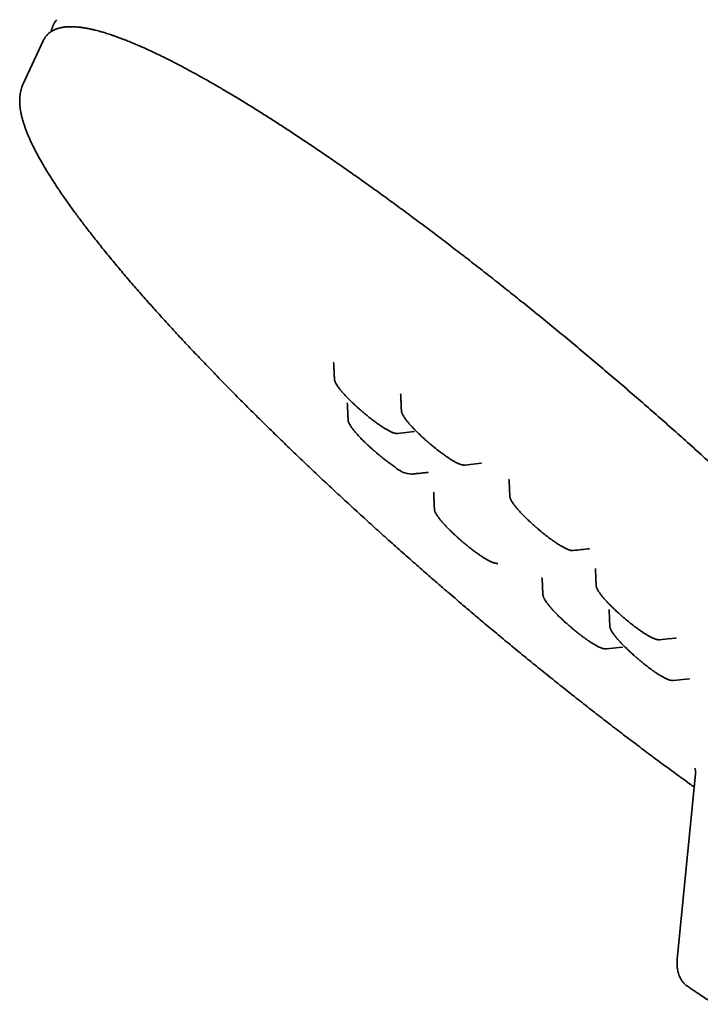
# Model space of a CAD drawing. Header units: millimetres. Extents: x 8 to 890, y 12 to 1884.
# Tile 11 of 26: x 680 to 726, y 661 to 727. Entities that reach past the tile are written whole.
import ezdxf

# ---------------------------------------------------------------- set-up
doc = ezdxf.new("R2010")
doc.units = ezdxf.units.MM

msp = doc.modelspace()

# ---------------------------------------------------------------- linework, layer by layer
at = {"color": 7, "linetype": 'Continuous', "lineweight": 35}
for p, q in [((682.72, 727.041), (682.709, 727.032)), ((681.803, 725.633), (680.456, 722.739)), ((681.807, 725.643), (681.803, 725.633)), ((680.456, 722.739), (680.455, 722.738)), ((701.266, 704.068), (701.265, 704.061)), ((705.805, 700.85), (705.805, 700.852)), ((705.575, 699.312), (706.663, 699.433)), ((710.063, 697.193), (711.149, 697.312)), ((713.073, 695.123), (713.073, 695.125)), ((708.02, 694.258), (708.019, 694.266)), ((718.811, 690.25), (718.81, 690.242)), ((715.235, 689.62), (715.281, 688.525)), ((715.238, 689.622), (715.238, 689.62)), ((718.857, 689.145), (718.857, 689.147)), ((719.728, 687.517), (719.726, 687.511)), ((719.774, 686.414), (719.773, 686.416)), ((719.538, 684.876), (720.621, 684.99)), ((723.108, 685.49), (723.106, 685.49)), ((724.189, 685.602), (724.193, 685.602)), ((724.026, 682.757), (725.11, 682.87)), ((725.104, 682.872), (725.108, 682.872)), ((725.521, 676.49), (724.291, 664.074)), ((724.975, 662.265), (724.98, 662.262))]:
    msp.add_line(p, q, dxfattribs=at)
at = {"color": 7, "linetype": 'Continuous', "lineweight": 35, "flags": 128}
msp.add_lwpolyline([(723.103, 685.486), (723.649, 685.543), (724.195, 685.601)], dxfattribs=at)
at = {"color": 7, "linetype": 'Continuous', "lineweight": 35}
msp.add_arc((706.588, 698.351), 1.77, 226.08521, 267.0927, dxfattribs=at)
for points, knots in [([(749.695, 667.255), (749.741, 667.287), (749.829, 667.351), (749.93, 667.448), (750.007, 667.531), (750.075, 667.617), (750.142, 667.717), (750.206, 667.834), (750.264, 667.969), (750.308, 668.101), (750.338, 668.225), (750.358, 668.334), (750.372, 668.438), (750.381, 668.541), (750.386, 668.652), (750.387, 668.773), (750.381, 668.912), (750.368, 669.067), (750.345, 669.239), (750.313, 669.422), (750.275, 669.594), (750.237, 669.749), (750.199, 669.884), (750.157, 670.025), (750.112, 670.167), (750.061, 670.313), (750.009, 670.459), (749.954, 670.602), (749.9, 670.736), (749.849, 670.859), (749.801, 670.972), (749.757, 671.073), (749.716, 671.162), (749.68, 671.24), (749.649, 671.308), (749.62, 671.369), (749.592, 671.429), (749.561, 671.492), (749.521, 671.575), (749.469, 671.68), (749.402, 671.811), (749.327, 671.956), (749.242, 672.116), (749.146, 672.292), (749.04, 672.482), (748.926, 672.683), (748.804, 672.892), (748.675, 673.109), (748.538, 673.334), (748.365, 673.612), (748.15, 673.949), (747.885, 674.352), (747.598, 674.776), (747.287, 675.224), (746.952, 675.695), (746.591, 676.189), (746.202, 676.709), (745.8, 677.236), (745.385, 677.769), (744.958, 678.306), (744.506, 678.865), (744.028, 679.446), (743.526, 680.046), (743, 680.665), (742.452, 681.301), (741.881, 681.952), (741.266, 682.645), (740.606, 683.376), (739.9, 684.148), (739.175, 684.929), (738.434, 685.717), (737.675, 686.513), (736.901, 687.315), (736.112, 688.123), (735.309, 688.936), (734.493, 689.753), (733.663, 690.574), (732.822, 691.398), (731.97, 692.224), (731.108, 693.051), (730.236, 693.88), (729.355, 694.708), (728.425, 695.575), (727.443, 696.48), (726.411, 697.423), (725.372, 698.361), (724.327, 699.295), (723.277, 700.224), (722.224, 701.147), (721.168, 702.062), (720.111, 702.97), (719.053, 703.869), (717.993, 704.76), (716.929, 705.646), (715.859, 706.528), (714.784, 707.405), (713.75, 708.239), (712.758, 709.031), (711.81, 709.781), (710.861, 710.525), (709.911, 711.261), (708.963, 711.99), (708.016, 712.709), (707.071, 713.418), (706.13, 714.117), (705.193, 714.805), (704.261, 715.481), (703.336, 716.145), (702.417, 716.795), (701.505, 717.43), (700.603, 718.051), (699.71, 718.656), (698.859, 719.224), (698.049, 719.756), (697.279, 720.255), (696.519, 720.738), (695.771, 721.206), (695.039, 721.654), (694.325, 722.085), (693.628, 722.495), (692.945, 722.889), (692.295, 723.255), (691.685, 723.59), (691.119, 723.893), (690.587, 724.17), (690.088, 724.423), (689.619, 724.654), (689.189, 724.86), (688.794, 725.043), (688.433, 725.206), (688.094, 725.354), (687.779, 725.487), (687.485, 725.607), (687.212, 725.715), (686.958, 725.811), (686.724, 725.897), (686.507, 725.973), (686.309, 726.04), (686.128, 726.099), (685.964, 726.151), (685.812, 726.196), (685.591, 726.26), (685.407, 726.31), (685.249, 726.349), (685.184, 726.364), (685.105, 726.383), (685.017, 726.403), (684.922, 726.423), (684.82, 726.444), (684.71, 726.465), (684.595, 726.485), (684.482, 726.503), (684.373, 726.519), (684.242, 726.536), (684.095, 726.551), (683.935, 726.563), (683.787, 726.57), (683.652, 726.572), (683.528, 726.57), (683.418, 726.565), (683.318, 726.557), (683.225, 726.547), (683.137, 726.535), (683.054, 726.521), (682.983, 726.506), (682.922, 726.492), (682.864, 726.477), (682.804, 726.46), (682.739, 726.44), (682.671, 726.416), (682.6, 726.387), (682.53, 726.356), (682.463, 726.322), (682.375, 726.274), (682.273, 726.206), (682.16, 726.116), (682.075, 726.034), (682.013, 725.963), (681.963, 725.9), (681.91, 725.826), (681.854, 725.737), (681.82, 725.669), (681.803, 725.633)], [0, 0, 0, 0, 0.004705, 0.009207, 0.013513, 0.0177, 0.021797, 0.027027, 0.032147, 0.037191, 0.040972, 0.044504, 0.047759, 0.050894, 0.054287, 0.057954, 0.061888, 0.066466, 0.071212, 0.076127, 0.081209, 0.084489, 0.087836, 0.091249, 0.094687, 0.097947, 0.101406, 0.104603, 0.107538, 0.110212, 0.112623, 0.114749, 0.116621, 0.118255, 0.119652, 0.120828, 0.122018, 0.123303, 0.124682, 0.12704, 0.12963, 0.132454, 0.135511, 0.138871, 0.142455, 0.14614, 0.149902, 0.153741, 0.157657, 0.161649, 0.168041, 0.174621, 0.181389, 0.188344, 0.195487, 0.202817, 0.210335, 0.218041, 0.225177, 0.232467, 0.23991, 0.247508, 0.255258, 0.263021, 0.270931, 0.278916, 0.286883, 0.295913, 0.304919, 0.313901, 0.322858, 0.331791, 0.3407, 0.349584, 0.358445, 0.367281, 0.376093, 0.38488, 0.393644, 0.402383, 0.411098, 0.419788, 0.428455, 0.43833, 0.448173, 0.457985, 0.467765, 0.477514, 0.487231, 0.496916, 0.50657, 0.516192, 0.52579, 0.535424, 0.545108, 0.554843, 0.564628, 0.573232, 0.581875, 0.590556, 0.599276, 0.608035, 0.616833, 0.62567, 0.634545, 0.643459, 0.652412, 0.661404, 0.670435, 0.679504, 0.688613, 0.69776, 0.706946, 0.71521, 0.723505, 0.731831, 0.740189, 0.748578, 0.756847, 0.765147, 0.773477, 0.781809, 0.789508, 0.796942, 0.804111, 0.811016, 0.817657, 0.824033, 0.829802, 0.835336, 0.840635, 0.845699, 0.850527, 0.85512, 0.859478, 0.8636, 0.867488, 0.871139, 0.874497, 0.877628, 0.880531, 0.883322, 0.890688, 0.891765, 0.893127, 0.894777, 0.896712, 0.89869, 0.900898, 0.903335, 0.905976, 0.908587, 0.911117, 0.913566, 0.917844, 0.921849, 0.925579, 0.929273, 0.932652, 0.935717, 0.938541, 0.941227, 0.943933, 0.946483, 0.948876, 0.950646, 0.952409, 0.954446, 0.956514, 0.958816, 0.961298, 0.963809, 0.966339, 0.968888, 0.974049, 0.97935, 0.984804, 0.987446, 0.990269, 0.993302, 0.996546, 1, 1, 1, 1]), ([(682.699, 727.034), (682.688, 727.02), (682.659, 726.986), (682.619, 726.93), (682.579, 726.87), (682.546, 726.816), (682.52, 726.769), (682.498, 726.728), (682.482, 726.694), (682.468, 726.665), (682.452, 726.63), (682.434, 726.585), (682.412, 726.528), (682.391, 726.467), (682.373, 726.408), (682.358, 726.354), (682.346, 726.308), (682.338, 726.271), (682.334, 726.25), (682.332, 726.243)], [0, 0, 0, 0, 0.0649085, 0.1572333, 0.2395548, 0.311871, 0.3741807, 0.4256377, 0.4674425, 0.5005701, 0.5335196, 0.5968275, 0.665864, 0.7406271, 0.8151086, 0.8746759, 0.9276723, 0.9743107, 1, 1, 1, 1]), ([(680.456, 722.737), (680.444, 722.711), (680.408, 722.636), (680.361, 722.507), (680.313, 722.349), (680.275, 722.183), (680.247, 722.007), (680.23, 721.823), (680.223, 721.636), (680.228, 721.446), (680.241, 721.257), (680.264, 721.061), (680.297, 720.859), (680.34, 720.652), (680.391, 720.441), (680.451, 720.226), (680.52, 720.007), (680.597, 719.784), (680.681, 719.558), (680.773, 719.329), (680.873, 719.096), (680.98, 718.859), (681.094, 718.619), (681.216, 718.374), (681.344, 718.126), (681.48, 717.873), (681.622, 717.616), (681.772, 717.356), (681.928, 717.09), (682.091, 716.821), (682.261, 716.547), (682.438, 716.269), (682.621, 715.987), (682.811, 715.701), (683.008, 715.41), (683.211, 715.115), (683.421, 714.815), (683.638, 714.512), (683.861, 714.204), (684.09, 713.892), (684.326, 713.577), (684.568, 713.257), (684.817, 712.933), (685.081, 712.592), (685.352, 712.248), (685.64, 711.886), (685.935, 711.521), (686.248, 711.138), (686.568, 710.75), (686.895, 710.358), (687.229, 709.962), (687.57, 709.562), (687.918, 709.158), (688.273, 708.751), (688.635, 708.339), (689.003, 707.924), (689.377, 707.506), (689.758, 707.083), (690.146, 706.658), (690.54, 706.229), (690.939, 705.797), (691.345, 705.361), (691.757, 704.923), (692.175, 704.481), (692.599, 704.037), (693.029, 703.59), (693.464, 703.14), (693.905, 702.687), (694.352, 702.232), (694.804, 701.775), (695.261, 701.314), (695.724, 700.852), (696.176, 700.403), (696.632, 699.953), (697.076, 699.517), (697.524, 699.08), (697.96, 698.657), (698.399, 698.234), (698.841, 697.81), (699.286, 697.385), (699.734, 696.959), (700.185, 696.533), (700.639, 696.106), (701.096, 695.679), (701.555, 695.252), (702.017, 694.824), (702.481, 694.397), (702.947, 693.97), (703.415, 693.543), (703.885, 693.116), (704.356, 692.691), (704.829, 692.266), (705.302, 691.843), (705.775, 691.422), (706.246, 691.005), (706.714, 690.592), (707.173, 690.19), (707.609, 689.808), (707.988, 689.479), (708.324, 689.187), (708.65, 688.906), (708.881, 688.707), (709.005, 688.6)], [0, 0, 0, 0, 0.00449, 0.01285, 0.021491, 0.030467, 0.039832, 0.049638, 0.059926, 0.069522, 0.079408, 0.089534, 0.099839, 0.110261, 0.120748, 0.131255, 0.141745, 0.152204, 0.162623, 0.172999, 0.183332, 0.193622, 0.203872, 0.214085, 0.224262, 0.234408, 0.244525, 0.254616, 0.264682, 0.274726, 0.284751, 0.294757, 0.304747, 0.314722, 0.324683, 0.334631, 0.344569, 0.354495, 0.364412, 0.37432, 0.38422, 0.394113, 0.403998, 0.413878, 0.424871, 0.434738, 0.445701, 0.456679, 0.467645, 0.478598, 0.489539, 0.50047, 0.511391, 0.522304, 0.533208, 0.544106, 0.554998, 0.565884, 0.576766, 0.587644, 0.598519, 0.609392, 0.620263, 0.631134, 0.642005, 0.652877, 0.663751, 0.674628, 0.685509, 0.696396, 0.707288, 0.718188, 0.729096, 0.738887, 0.749786, 0.759574, 0.76936, 0.779144, 0.788927, 0.798707, 0.808485, 0.81826, 0.828032, 0.8378, 0.847565, 0.857325, 0.86708, 0.876828, 0.886567, 0.896297, 0.906013, 0.915711, 0.925385, 0.935022, 0.944605, 0.954096, 0.963416, 0.972357, 0.98045, 0.986198, 0.992575, 1, 1, 1, 1]), ([(701.265, 704.061), (701.27, 703.959), (701.279, 703.767), (701.293, 703.479), (701.305, 703.214), (701.312, 703.044), (701.316, 702.964)], [0, 0, 0, 0, 0.28843, 0.549572, 0.785963, 1, 1, 1, 1]), ([(701.316, 702.97), (701.317, 702.957), (701.319, 702.92), (701.332, 702.861), (701.355, 702.789), (701.388, 702.713), (701.428, 702.637), (701.473, 702.562), (701.523, 702.484), (701.58, 702.404), (701.642, 702.321), (701.71, 702.235), (701.784, 702.146), (701.862, 702.055), (701.946, 701.96), (702.035, 701.864), (702.128, 701.765), (702.225, 701.665), (702.325, 701.563), (702.429, 701.461), (702.536, 701.358), (702.643, 701.257), (702.749, 701.158), (702.831, 701.084), (702.878, 701.042), (702.89, 701.031)], [0, 0, 0, 0, 0.021225, 0.059997, 0.107518, 0.161496, 0.210682, 0.258887, 0.306679, 0.354054, 0.401061, 0.44776, 0.494208, 0.540447, 0.586508, 0.632407, 0.67815, 0.723726, 0.769108, 0.814235, 0.858991, 0.903131, 0.946078, 0.986103, 1, 1, 1, 1]), ([(705.757, 701.951), (705.756, 701.951), (705.755, 701.952), (705.755, 701.947), (705.755, 701.942)], [0, 0, 0, 0, 0.208621, 1, 1, 1, 1]), ([(705.755, 701.943), (705.76, 701.842), (705.769, 701.649), (705.782, 701.361), (705.794, 701.096), (705.801, 700.926), (705.805, 700.845)], [0, 0, 0, 0, 0.288052, 0.549104, 0.785641, 1, 1, 1, 1]), ([(702.183, 701.338), (702.182, 701.338), (702.181, 701.34), (702.181, 701.335), (702.181, 701.331)], [0, 0, 0, 0, 0.0808121, 1, 1, 1, 1]), ([(702.181, 701.331), (702.185, 701.262), (702.191, 701.13), (702.2, 700.932), (702.21, 700.716), (702.221, 700.484), (702.228, 700.314), (702.232, 700.234)], [0, 0, 0, 0, 0.195558, 0.378555, 0.549778, 0.786097, 1, 1, 1, 1]), ([(702.89, 701.031), (702.913, 701.01), (702.955, 700.973), (703.01, 700.924), (703.051, 700.888), (703.08, 700.863), (703.112, 700.835), (703.135, 700.815), (703.151, 700.802)], [0, 0, 0, 0, 0.274068, 0.486231, 0.636549, 0.742945, 0.818215, 1, 1, 1, 1]), ([(705.805, 700.85), (705.807, 700.829), (705.811, 700.787), (705.826, 700.725), (705.845, 700.671), (705.864, 700.625), (705.881, 700.588), (705.9, 700.551), (705.924, 700.506), (705.958, 700.449), (706.004, 700.377), (706.061, 700.295), (706.108, 700.234), (706.132, 700.203)], [0, 0, 0, 0, 0.104219, 0.203287, 0.287311, 0.356614, 0.412933, 0.47038, 0.545395, 0.637853, 0.747609, 0.874491, 1, 1, 1, 1]), ([(702.232, 700.243), (702.233, 700.229), (702.235, 700.191), (702.248, 700.131), (702.271, 700.059), (702.304, 699.983), (702.344, 699.907), (702.388, 699.832), (702.439, 699.754), (702.496, 699.674), (702.558, 699.591), (702.626, 699.505), (702.7, 699.416), (702.778, 699.325), (702.862, 699.23), (702.951, 699.134), (703.043, 699.035), (703.141, 698.935), (703.241, 698.833), (703.345, 698.731), (703.451, 698.628), (703.559, 698.527), (703.665, 698.428), (703.764, 698.339), (703.847, 698.264), (703.911, 698.208), (703.956, 698.168), (703.989, 698.139), (704.024, 698.109), (704.049, 698.087), (704.067, 698.071)], [0, 0, 0, 0, 0.020749, 0.05595, 0.099094, 0.148101, 0.192757, 0.236522, 0.279912, 0.322924, 0.365601, 0.407999, 0.450169, 0.49215, 0.533968, 0.57564, 0.617169, 0.658548, 0.69975, 0.740721, 0.781354, 0.821429, 0.860421, 0.89676, 0.926837, 0.948209, 0.963358, 0.974083, 0.981672, 1, 1, 1, 1]), ([(703.151, 700.802), (703.17, 700.785), (703.204, 700.756), (703.263, 700.706), (703.332, 700.648), (703.415, 700.579), (703.507, 700.504), (703.605, 700.425), (703.707, 700.344), (703.812, 700.262), (703.918, 700.181), (704.025, 700.101), (704.131, 700.024), (704.237, 699.949), (704.34, 699.876), (704.442, 699.808), (704.541, 699.742), (704.637, 699.681), (704.73, 699.624), (704.819, 699.571), (704.906, 699.523), (704.988, 699.479), (705.068, 699.44), (705.144, 699.405), (705.218, 699.375), (705.29, 699.35), (705.362, 699.329), (705.432, 699.315), (705.499, 699.309), (705.546, 699.309), (705.569, 699.312), (705.572, 699.312)], [0, 0, 0, 0, 0.019425, 0.035221, 0.060536, 0.088887, 0.120373, 0.153887, 0.188886, 0.224956, 0.261813, 0.299251, 0.33712, 0.375309, 0.413731, 0.452324, 0.491039, 0.529841, 0.568708, 0.60763, 0.646614, 0.685685, 0.724896, 0.764344, 0.80418, 0.844623, 0.885865, 0.927328, 0.964617, 0.996048, 1, 1, 1, 1]), ([(706.132, 700.202), (706.166, 700.159), (706.234, 700.072), (706.35, 699.936), (706.466, 699.807), (706.574, 699.691), (706.694, 699.566), (706.837, 699.422), (707.013, 699.25), (707.19, 699.084), (707.364, 698.926), (707.535, 698.773), (707.726, 698.609), (707.912, 698.453), (708.089, 698.31), (708.252, 698.182), (708.422, 698.051), (708.597, 697.922), (708.77, 697.798), (708.88, 697.724), (708.933, 697.688)], [0, 0, 0, 0, 0.060531, 0.120039, 0.172459, 0.217823, 0.256162, 0.315865, 0.378479, 0.444008, 0.495081, 0.548641, 0.608352, 0.674644, 0.722515, 0.773322, 0.827071, 0.883766, 0.943413, 1, 1, 1, 1]), ([(706.661, 699.433), (706.666, 699.434), (706.674, 699.434), (706.674, 699.436), (706.675, 699.436)], [0, 0, 0, 0, 0.620021, 1, 1, 1, 1]), ([(704.067, 698.071), (704.086, 698.055), (704.12, 698.026), (704.18, 697.976), (704.248, 697.918), (704.331, 697.849), (704.423, 697.774), (704.521, 697.695), (704.623, 697.614), (704.728, 697.532), (704.835, 697.451), (704.941, 697.371), (705.047, 697.294), (705.153, 697.218), (705.256, 697.146), (705.326, 697.099), (705.36, 697.077), (705.361, 697.076)], [0, 0, 0, 0, 0.0428158, 0.077631, 0.1334279, 0.1959165, 0.2653148, 0.339183, 0.4163219, 0.4958238, 0.5770598, 0.6595771, 0.7430445, 0.8272148, 0.9119016, 0.9969634, 1, 1, 1, 1]), ([(708.933, 697.688), (708.998, 697.645), (709.129, 697.559), (709.305, 697.454), (709.46, 697.369), (709.579, 697.31), (709.67, 697.271), (709.74, 697.244), (709.794, 697.227), (709.839, 697.214), (709.882, 697.204), (709.936, 697.195), (710, 697.189), (710.044, 697.192), (710.067, 697.194)], [0, 0, 0, 0, 0.139106, 0.279787, 0.409452, 0.525001, 0.601812, 0.671757, 0.736915, 0.767762, 0.808501, 0.860639, 0.924403, 1, 1, 1, 1]), ([(711.151, 697.312), (711.156, 697.313), (711.165, 697.314), (711.166, 697.315), (711.166, 697.315)], [0, 0, 0, 0, 0.604733, 1, 1, 1, 1]), ([(706.491, 696.582), (706.569, 696.591), (706.736, 696.609), (706.964, 696.635), (707.178, 696.658), (707.376, 696.679), (707.508, 696.693), (707.576, 696.701)], [0, 0, 0, 0, 0.209617, 0.443896, 0.615483, 0.800501, 1, 1, 1, 1]), ([(707.575, 696.701), (707.578, 696.701), (707.585, 696.702), (707.589, 696.703), (707.588, 696.704), (707.588, 696.704)], [0, 0, 0, 0, 0.520913, 0.973586, 1, 1, 1, 1]), ([(713.023, 696.233), (713.023, 696.233), (713.021, 696.234), (713.022, 696.225), (713.022, 696.219)], [0, 0, 0, 0, 0.2516378, 1, 1, 1, 1]), ([(713.022, 696.22), (713.03, 696.038), (713.046, 695.674), (713.061, 695.31), (713.069, 695.128)], [0, 0, 0, 0, 0.499997, 1, 1, 1, 1]), ([(707.968, 695.359), (707.968, 695.359), (707.966, 695.361), (707.967, 695.357), (707.967, 695.352)], [0, 0, 0, 0, 0.050391, 1, 1, 1, 1]), ([(707.967, 695.352), (707.972, 695.251), (707.98, 695.058), (707.994, 694.772), (708.005, 694.509), (708.013, 694.34), (708.016, 694.26)], [0, 0, 0, 0, 0.289233, 0.551017, 0.787322, 1, 1, 1, 1]), ([(713.07, 695.123), (713.072, 695.105), (713.075, 695.064), (713.09, 694.999), (713.116, 694.926), (713.15, 694.85), (713.191, 694.774), (713.238, 694.699), (713.29, 694.621), (713.348, 694.54), (713.411, 694.456), (713.481, 694.369), (713.555, 694.28), (713.635, 694.188), (713.72, 694.093), (713.81, 693.996), (713.904, 693.897), (714.002, 693.796), (714.103, 693.694), (714.208, 693.592), (714.314, 693.489), (714.422, 693.388), (714.529, 693.289), (714.627, 693.201), (714.707, 693.129), (714.764, 693.078), (714.805, 693.043), (714.834, 693.017), (714.866, 692.99), (714.889, 692.97), (714.905, 692.956)], [0, 0, 0, 0, 0.026237, 0.063154, 0.108414, 0.156864, 0.201091, 0.244884, 0.288286, 0.331316, 0.374022, 0.416462, 0.458684, 0.500722, 0.542603, 0.584339, 0.625931, 0.667368, 0.708618, 0.749618, 0.790243, 0.830224, 0.868903, 0.906971, 0.934101, 0.953361, 0.967007, 0.976665, 0.983498, 1, 1, 1, 1]), ([(708.017, 694.258), (708.018, 694.246), (708.02, 694.21), (708.033, 694.152), (708.056, 694.079), (708.088, 694.004), (708.128, 693.927), (708.173, 693.852), (708.224, 693.775), (708.28, 693.695), (708.343, 693.611), (708.411, 693.525), (708.484, 693.437), (708.563, 693.345), (708.647, 693.251), (708.735, 693.154), (708.828, 693.056), (708.925, 692.955), (709.026, 692.854), (709.13, 692.751), (709.236, 692.649), (709.343, 692.547), (709.45, 692.449), (709.548, 692.359), (709.632, 692.284), (709.695, 692.228), (709.741, 692.188), (709.773, 692.16), (709.809, 692.129), (709.834, 692.107), (709.852, 692.092)], [0, 0, 0, 0, 0.018445, 0.053729, 0.096975, 0.146097, 0.190858, 0.234726, 0.278218, 0.321331, 0.364109, 0.406606, 0.448876, 0.490955, 0.532872, 0.574642, 0.616269, 0.657745, 0.699043, 0.740111, 0.78084, 0.821009, 0.860093, 0.896517, 0.926665, 0.948087, 0.963272, 0.974022, 0.981628, 1, 1, 1, 1]), ([(714.905, 692.956), (714.924, 692.94), (714.958, 692.911), (715.017, 692.86), (715.085, 692.803), (715.169, 692.734), (715.261, 692.658), (715.359, 692.579), (715.461, 692.498), (715.566, 692.417), (715.672, 692.336), (715.779, 692.256), (715.885, 692.178), (715.99, 692.103), (716.094, 692.031), (716.196, 691.962), (716.295, 691.897), (716.391, 691.836), (716.484, 691.779), (716.573, 691.726), (716.66, 691.678), (716.742, 691.634), (716.822, 691.595), (716.898, 691.56), (716.972, 691.53), (717.044, 691.504), (717.116, 691.484), (717.186, 691.47), (717.253, 691.463), (717.299, 691.464), (717.323, 691.466), (717.325, 691.467)], [0, 0, 0, 0, 0.019435, 0.035238, 0.060566, 0.088931, 0.120432, 0.153963, 0.188978, 0.225066, 0.261941, 0.299397, 0.337285, 0.375492, 0.413934, 0.452545, 0.491279, 0.5301, 0.568986, 0.607927, 0.64693, 0.68602, 0.725251, 0.764718, 0.804573, 0.845036, 0.886298, 0.927782, 0.965089, 0.996535, 1, 1, 1, 1]), ([(709.852, 692.092), (709.871, 692.076), (709.905, 692.046), (709.964, 691.996), (710.032, 691.939), (710.116, 691.869), (710.208, 691.794), (710.306, 691.715), (710.408, 691.634), (710.513, 691.552), (710.619, 691.471), (710.726, 691.392), (710.832, 691.314), (710.937, 691.239), (711.041, 691.167), (711.142, 691.098), (711.241, 691.033), (711.337, 690.971), (711.43, 690.914), (711.52, 690.862), (711.606, 690.813), (711.689, 690.769), (711.768, 690.73), (711.845, 690.695), (711.919, 690.665), (711.991, 690.64), (712.063, 690.619), (712.133, 690.605), (712.199, 690.599), (712.246, 690.599), (712.269, 690.602), (712.272, 690.602)], [0, 0, 0, 0, 0.019435, 0.035239, 0.060566, 0.088931, 0.120433, 0.153964, 0.188979, 0.225067, 0.261942, 0.299399, 0.337287, 0.375494, 0.413935, 0.452547, 0.49128, 0.530101, 0.568987, 0.607928, 0.64693, 0.686019, 0.72525, 0.764715, 0.804569, 0.84503, 0.88629, 0.927772, 0.965082, 0.99653, 1, 1, 1, 1]), ([(717.326, 691.466), (717.507, 691.486), (717.868, 691.524), (718.231, 691.563), (718.412, 691.582)], [0, 0, 0, 0, 0.5, 1, 1, 1, 1]), ([(715.236, 689.634), (715.235, 689.634), (715.234, 689.636), (715.234, 689.631), (715.234, 689.627)], [0, 0, 0, 0, 0.0845832, 1, 1, 1, 1]), ([(718.81, 690.244), (718.817, 690.061), (718.832, 689.696), (718.847, 689.332), (718.854, 689.149)], [0, 0, 0, 0, 0.5, 1, 1, 1, 1]), ([(718.855, 689.145), (718.856, 689.127), (718.859, 689.084), (718.875, 689.019), (718.9, 688.946), (718.935, 688.87), (718.976, 688.794), (719.022, 688.719), (719.074, 688.641), (719.132, 688.56), (719.196, 688.476), (719.265, 688.39), (719.34, 688.3), (719.42, 688.208), (719.505, 688.113), (719.594, 688.016), (719.688, 687.917), (719.786, 687.816), (719.888, 687.714), (719.992, 687.612), (720.099, 687.509), (720.206, 687.408), (720.314, 687.309), (720.411, 687.221), (720.492, 687.149), (720.549, 687.099), (720.59, 687.063), (720.619, 687.037), (720.651, 687.01), (720.674, 686.99), (720.69, 686.976)], [0, 0, 0, 0, 0.0270628, 0.0639529, 0.109179, 0.1575861, 0.2017756, 0.245532, 0.2888974, 0.3318913, 0.3745625, 0.416967, 0.459153, 0.5011568, 0.5430027, 0.5847037, 0.6262614, 0.6676637, 0.7088795, 0.7498454, 0.7904356, 0.8303831, 0.8690288, 0.9070608, 0.9341649, 0.9534061, 0.9670385, 0.9766876, 0.9835139, 1, 1, 1, 1]), ([(709.005, 688.6), (709.18, 688.45), (709.426, 688.238), (709.793, 687.925), (710.108, 687.656), (710.486, 687.336), (710.884, 686.999), (711.302, 686.647), (711.734, 686.285), (712.178, 685.914), (712.631, 685.537), (713.091, 685.156), (713.557, 684.772), (714.028, 684.386), (714.503, 683.999), (714.981, 683.61), (715.461, 683.222), (715.944, 682.834), (716.428, 682.446), (716.914, 682.059), (717.401, 681.674), (717.888, 681.29), (718.376, 680.907), (718.864, 680.527), (719.351, 680.149), (719.838, 679.773), (720.325, 679.4), (720.811, 679.029), (721.296, 678.661), (721.78, 678.296), (722.262, 677.934), (722.743, 677.576), (723.223, 677.22), (723.701, 676.869), (724.176, 676.521), (724.65, 676.176), (725.069, 675.873), (725.33, 675.686), (725.434, 675.611)], [0, 0, 0, 0, 0.031679, 0.044675, 0.066235, 0.088655, 0.112731, 0.137878, 0.16386, 0.190491, 0.217635, 0.245195, 0.273095, 0.301277, 0.329698, 0.358321, 0.387117, 0.416064, 0.445141, 0.474332, 0.503625, 0.533006, 0.562467, 0.591999, 0.621594, 0.651246, 0.680949, 0.710698, 0.740489, 0.770318, 0.800181, 0.830075, 0.859997, 0.889945, 0.919915, 0.949907, 0.979918, 1, 1, 1, 1]), ([(715.282, 688.53), (715.283, 688.51), (715.287, 688.47), (715.302, 688.41), (715.32, 688.355), (715.339, 688.31), (715.356, 688.272), (715.375, 688.235), (715.4, 688.19), (715.434, 688.132), (715.48, 688.06), (715.537, 687.978), (715.584, 687.917), (715.607, 687.886)], [0, 0, 0, 0, 0.096412, 0.195926, 0.280585, 0.350711, 0.408032, 0.466349, 0.542229, 0.635548, 0.746159, 0.873892, 1, 1, 1, 1]), ([(715.605, 687.888), (715.606, 687.887), (715.628, 687.858), (715.676, 687.799), (715.749, 687.71), (715.827, 687.618), (715.911, 687.524), (716, 687.428), (716.093, 687.329), (716.19, 687.229), (716.29, 687.127), (716.394, 687.025), (716.501, 686.922), (716.608, 686.821), (716.714, 686.722), (716.813, 686.633), (716.896, 686.558), (716.96, 686.501), (717.005, 686.461), (717.038, 686.433), (717.073, 686.402), (717.098, 686.381), (717.116, 686.365)], [0, 0, 0, 0, 0.003363, 0.069973, 0.136225, 0.202179, 0.267878, 0.333347, 0.398592, 0.463601, 0.528331, 0.592699, 0.656536, 0.719495, 0.780752, 0.837838, 0.885081, 0.91865, 0.942446, 0.959292, 0.971211, 1, 1, 1, 1]), ([(719.726, 687.512), (719.733, 687.33), (719.748, 686.966), (719.763, 686.601), (719.77, 686.419)], [0, 0, 0, 0, 0.5, 1, 1, 1, 1]), ([(720.69, 686.976), (720.709, 686.96), (720.743, 686.931), (720.802, 686.881), (720.87, 686.823), (720.954, 686.754), (721.046, 686.679), (721.144, 686.6), (721.246, 686.519), (721.351, 686.437), (721.457, 686.356), (721.564, 686.276), (721.67, 686.199), (721.775, 686.123), (721.879, 686.051), (721.948, 686.004), (721.981, 685.982), (721.982, 685.981)], [0, 0, 0, 0, 0.042846, 0.077686, 0.133523, 0.196056, 0.265505, 0.339426, 0.41662, 0.496179, 0.577474, 0.660051, 0.743578, 0.827809, 0.912557, 0.997681, 1, 1, 1, 1]), ([(717.116, 686.365), (717.135, 686.349), (717.169, 686.32), (717.229, 686.269), (717.297, 686.212), (717.38, 686.143), (717.472, 686.068), (717.57, 685.989), (717.673, 685.908), (717.777, 685.826), (717.884, 685.745), (717.99, 685.665), (718.096, 685.588), (718.202, 685.512), (718.305, 685.44), (718.374, 685.393), (718.408, 685.371), (718.41, 685.37)], [0, 0, 0, 0, 0.042823, 0.077645, 0.133452, 0.195952, 0.265364, 0.339245, 0.416399, 0.495915, 0.577166, 0.659699, 0.743182, 0.827368, 0.91207, 0.997147, 1, 1, 1, 1]), ([(719.771, 686.414), (719.772, 686.396), (719.775, 686.354), (719.791, 686.289), (719.816, 686.216), (719.851, 686.14), (719.892, 686.064), (719.938, 685.989), (719.99, 685.911), (720.048, 685.83), (720.112, 685.746), (720.181, 685.66), (720.256, 685.57), (720.336, 685.478), (720.421, 685.383), (720.51, 685.286), (720.604, 685.187), (720.702, 685.086), (720.804, 684.984), (720.908, 684.882), (721.015, 684.779), (721.122, 684.678), (721.23, 684.579), (721.303, 684.512), (721.341, 684.478), (721.343, 684.477)], [0, 0, 0, 0, 0.029491, 0.070084, 0.119851, 0.173127, 0.221758, 0.269913, 0.317637, 0.364952, 0.411912, 0.458579, 0.505005, 0.551231, 0.597282, 0.643175, 0.688909, 0.734473, 0.779831, 0.824915, 0.869585, 0.913548, 0.956079, 0.99794, 1, 1, 1, 1]), ([(721.982, 685.981), (722.015, 685.96), (722.08, 685.916), (722.175, 685.856), (722.268, 685.799), (722.358, 685.746), (722.444, 685.698), (722.527, 685.654), (722.606, 685.615), (722.683, 685.58), (722.757, 685.55), (722.829, 685.524), (722.9, 685.504), (722.97, 685.49), (723.037, 685.484), (723.083, 685.484), (723.105, 685.486), (723.106, 685.487)], [0, 0, 0, 0, 0.0690629, 0.140333, 0.2117221, 0.2832128, 0.3548161, 0.4265793, 0.4986011, 0.5710553, 0.644222, 0.7185033, 0.7942506, 0.8704076, 0.9389032, 0.9966371, 1, 1, 1, 1]), ([(718.409, 685.37), (718.474, 685.328), (718.604, 685.242), (718.779, 685.138), (718.933, 685.053), (719.065, 684.988), (719.178, 684.94), (719.261, 684.911), (719.326, 684.894), (719.385, 684.881), (719.461, 684.871), (719.512, 684.874), (719.541, 684.876)], [0, 0, 0, 0, 0.138952, 0.278598, 0.4068, 0.522559, 0.637342, 0.738458, 0.778491, 0.834502, 0.908204, 1, 1, 1, 1]), ([(720.62, 684.989), (720.625, 684.99), (720.632, 684.991), (720.632, 684.992), (720.632, 684.992)], [0, 0, 0, 0, 0.6658989, 1, 1, 1, 1]), ([(724.195, 685.601), (724.2, 685.601), (724.207, 685.602), (724.207, 685.603), (724.207, 685.604)], [0, 0, 0, 0, 0.633101, 1, 1, 1, 1]), ([(721.343, 684.477), (721.36, 684.462), (721.397, 684.429), (721.449, 684.383), (721.495, 684.343), (721.527, 684.314), (721.562, 684.284), (721.588, 684.262), (721.605, 684.246)], [0, 0, 0, 0, 0.195087, 0.430212, 0.596877, 0.714871, 0.798357, 1, 1, 1, 1]), ([(721.605, 684.246), (721.624, 684.23), (721.659, 684.201), (721.718, 684.151), (721.786, 684.093), (721.87, 684.024), (721.961, 683.949), (722.06, 683.87), (722.162, 683.789), (722.267, 683.707), (722.373, 683.626), (722.48, 683.546), (722.586, 683.469), (722.691, 683.393), (722.795, 683.321), (722.896, 683.252), (722.995, 683.187), (723.091, 683.126), (723.184, 683.069), (723.274, 683.016), (723.36, 682.968), (723.443, 682.924), (723.522, 682.885), (723.599, 682.85), (723.672, 682.82), (723.745, 682.794), (723.816, 682.774), (723.886, 682.76), (723.953, 682.754), (723.999, 682.754), (724.023, 682.757), (724.025, 682.757)], [0, 0, 0, 0, 0.019441, 0.035249, 0.060585, 0.088958, 0.12047, 0.15401, 0.189036, 0.225135, 0.262021, 0.299489, 0.337389, 0.375607, 0.414061, 0.452684, 0.491429, 0.530262, 0.569159, 0.608112, 0.647126, 0.686228, 0.72547, 0.764947, 0.804813, 0.845287, 0.886559, 0.928054, 0.965375, 0.996832, 1, 1, 1, 1]), ([(725.11, 682.87), (725.114, 682.871), (725.121, 682.872), (725.122, 682.873), (725.122, 682.873)], [0, 0, 0, 0, 0.609247, 1, 1, 1, 1]), ([(725.469, 676.875), (725.468, 676.875), (725.468, 676.876), (725.476, 676.859), (725.486, 676.833), (725.495, 676.801), (725.503, 676.772), (725.511, 676.736), (725.521, 676.677), (725.528, 676.591), (725.523, 676.521), (725.52, 676.482)], [0, 0, 0, 0, 0.072778, 0.232313, 0.378012, 0.449514, 0.515511, 0.583083, 0.678786, 0.820058, 1, 1, 1, 1]), ([(724.292, 664.074), (724.286, 664.004), (724.274, 663.867), (724.277, 663.682), (724.288, 663.522), (724.308, 663.375), (724.34, 663.217), (724.388, 663.049), (724.452, 662.89), (724.52, 662.758), (724.579, 662.663), (724.629, 662.593), (724.674, 662.535), (724.731, 662.47), (724.804, 662.397), (724.887, 662.323), (724.952, 662.28), (724.98, 662.262)], [0, 0, 0, 0, 0.0927641, 0.182261, 0.2572058, 0.3258914, 0.4025893, 0.4880167, 0.5735716, 0.6508255, 0.7147333, 0.7456598, 0.783822, 0.8293104, 0.8830336, 0.9490164, 1, 1, 1, 1]), ([(724.974, 662.263), (725.059, 662.206), (725.306, 662.038), (725.711, 661.767), (726.189, 661.448), (726.548, 661.21), (726.747, 661.079), (726.789, 661.052)], [0, 0, 0, 0, 0.138647, 0.4019, 0.665278, 0.928781, 1, 1, 1, 1])]:
    msp.add_open_spline(points, degree=3, knots=knots, dxfattribs=at)

doc.saveas('drawing.dxf')
